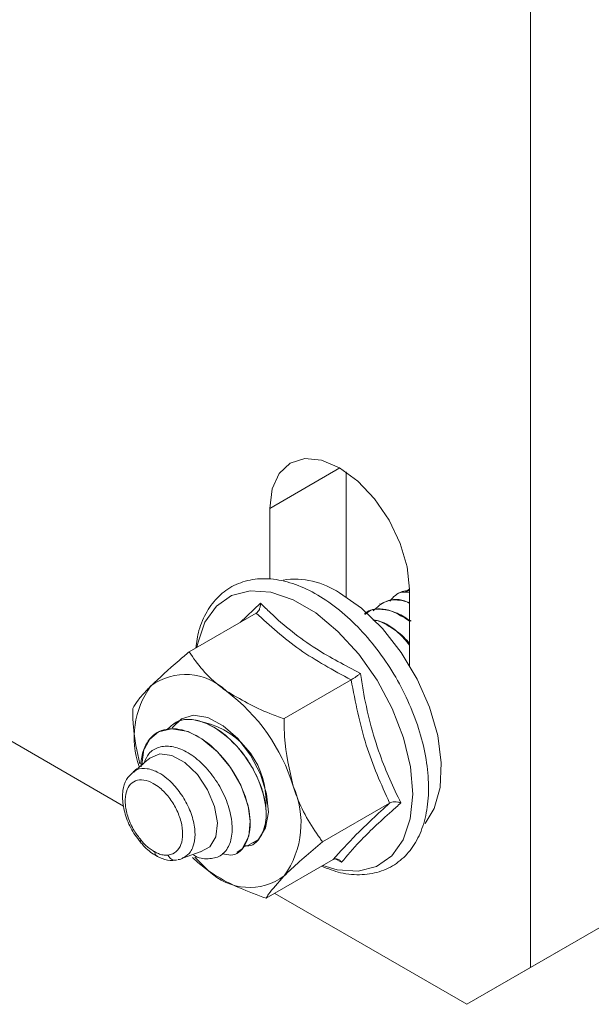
# Model space of a CAD drawing. Header units: millimetres. Extents: x 15 to 1486, y -3131 to -190.
# Tile 18 of 83: x 443 to 475, y -1911 to -1856. Entities that reach past the tile are written whole.
import ezdxf

# ---------------------------------------------------------------- set-up
doc = ezdxf.new("R2010")
doc.units = ezdxf.units.MM

msp = doc.modelspace()

# ---------------------------------------------------------------- linework, layer by layer
at = {"color": 7, "linetype": 'Continuous', "lineweight": 15}
for p, q in [((471.822, -1814.76), (471.822, -1908.662)), ((449.199, -1899.685), (410.288, -1877.222)), ((461.569, -1888.058), (461.569, -1881.124)), ((457.326, -1887.089), (457.326, -1883.147)), ((464.344, -1887.949), (464.337, -1887.953)), ((464.868, -1887.795), (465.084, -1887.642)), ((465.104, -1887.637), (465.104, -1891.875)), ((463.461, -1888.459), (463.453, -1888.463)), ((456.574, -1888.973), (452.851, -1891.122)), ((461.85, -1892.681), (458.127, -1894.83)), ((451.97, -1895.092), (451.963, -1895.096)), ((450.324, -1896.542), (450.219, -1897.396)), ((463.991, -1899.525), (460.269, -1901.674)), ((452.545, -1902.568), (453.468, -1902.237)), ((455.521, -1902.28), (455.528, -1902.276)), ((456.405, -1901.77), (456.412, -1901.765)), ((452.191, -1902.671), (452.19, -1902.671)), ((453.027, -1902.539), (453.093, -1902.603)), ((453.93, -1903.282), (453.158, -1902.535)), ((460.856, -1902.661), (457.134, -1904.81)), ((461.321, -1902.812), (460.967, -1902.626)), ((468.286, -1910.704), (457.605, -1904.538)), ((471.822, -1908.662), (476.064, -1906.213)), ((476.064, -1906.213), (472.529, -1908.255)), ((472.529, -1908.255), (468.286, -1910.704)), ((468.286, -1910.704), (471.822, -1908.662))]:
    msp.add_line(p, q, dxfattribs=at)
at = {"color": 8, "linetype": 'Continuous', "lineweight": 15}
for p, q in [((457.326, -1883.147), (461.216, -1880.901)), ((455.679, -1889.49), (456.816, -1888.413))]:
    msp.add_line(p, q, dxfattribs=at)
at = {"color": 7, "linetype": 'Continuous', "lineweight": 15, "flags": 128}
for points in [[(457.326, -1883.147), (457.459, -1882.061), (457.847, -1881.202), (458.465, -1880.629), (459.271, -1880.38), (460.209, -1880.473), (461.215, -1880.901), (462.222, -1881.635), (463.16, -1882.625), (463.965, -1883.804), (464.583, -1885.091), (464.972, -1886.398), (465.104, -1887.637)], [(461.215, -1887.841), (462.431, -1888.696), (463.59, -1889.816), (464.639, -1891.15), (465.527, -1892.634), (466.213, -1894.199), (466.666, -1895.773), (466.864, -1897.281), (466.797, -1898.653), (466.47, -1899.825), (465.97, -1900.657)], [(455.914, -1901.929), (456.115, -1901.888), (456.709, -1901.539), (457.1, -1900.902), (457.254, -1900.034), (457.156, -1899.01), (456.816, -1897.923), (456.263, -1896.869), (455.548, -1895.941), (454.733, -1895.222), (453.89, -1894.776), (453.095, -1894.642), (452.419, -1894.833), (451.921, -1895.331), (451.913, -1895.345)], [(455.51, -1902.245), (455.801, -1902.058), (456.164, -1901.369), (456.247, -1900.536), (456.123, -1899.67), (455.717, -1898.531), (455.148, -1897.543), (454.431, -1896.674), (453.561, -1895.952), (452.788, -1895.554), (451.86, -1895.389), (451.151, -1895.567), (450.661, -1895.963), (450.284, -1896.673), (450.284, -1896.673)], [(450.64, -1897.039), (450.664, -1897.018), (451.213, -1896.787), (451.891, -1896.875), (452.617, -1897.273), (453.306, -1897.934), (453.878, -1898.781), (454.266, -1899.713), (454.424, -1900.623), (454.335, -1901.403), (454.007, -1901.962), (453.48, -1902.235), (453.469, -1902.237)], [(453.027, -1902.539), (453.338, -1902.82), (453.93, -1903.282)]]:
    msp.add_lwpolyline(points, dxfattribs=at)
at = {"color": 8, "linetype": 'Continuous', "lineweight": 15, "flags": 128}
msp.add_lwpolyline([(460.283, -1902.992), (461.082, -1903.224), (462.237, -1903.303), (463.261, -1903.041), (464.11, -1902.451), (464.745, -1901.557), (465.14, -1900.4), (465.276, -1899.029), (465.148, -1897.504), (464.762, -1895.893), (464.135, -1894.265), (463.293, -1892.692), (462.274, -1891.242), (461.122, -1889.98), (459.888, -1888.959), (458.625, -1888.225), (457.389, -1887.809), (456.233, -1887.73), (455.209, -1887.992), (454.361, -1888.583), (453.726, -1889.476), (453.331, -1890.634), (453.286, -1890.871)], dxfattribs=at)
at = {"color": 7, "linetype": 'Continuous', "lineweight": 15}
for centre, radius, start, end in [((458.695, -1891.664), 4.579, 56.6008, 97.7609), ((452.654, -1895.613), 3.239, 45.5053, 126.7069), ((454.656, -1895.865), 4.86, 144.1209, 199.5374), ((448.665, -1901.644), 10.428, 17.0934, 53.1177), ((452.586, -1899.437), 4.543, 355.8723, 76.5808), ((452.53, -1897.287), 2.328, 161.3193, 164.7018), ((453.999, -1900.637), 5.07, 324.6785, 23.9523), ((456.2, -1900.972), 3.239, 225.5053, 306.7069)]:
    msp.add_arc(centre, radius, start, end, dxfattribs=at)
for points, knots in [([(460.209, -1903.035), (460.562, -1903.17), (461.327, -1903.463), (462.463, -1903.549), (463.561, -1903.35), (464.502, -1902.842), (465.245, -1902.079), (465.779, -1901.098), (466.099, -1899.921), (466.194, -1898.576), (466.057, -1897.105), (465.694, -1895.567), (465.12, -1894.019), (464.356, -1892.516), (463.429, -1891.108), (462.371, -1889.844), (461.216, -1888.769), (459.999, -1887.92), (458.756, -1887.331), (457.529, -1887.034), (456.367, -1887.05), (455.326, -1887.382), (454.461, -1887.999), (453.809, -1888.858), (453.375, -1889.831), (453.266, -1890.578), (453.217, -1890.911)], [0, 0, 0, 0, 0.037123, 0.080476, 0.122942, 0.16406, 0.204456, 0.245008, 0.286583, 0.329146, 0.372168, 0.41521, 0.45817, 0.50107, 0.543964, 0.586907, 0.629956, 0.673178, 0.71661, 0.760138, 0.803224, 0.845142, 0.885831, 0.926158, 0.96707, 1, 1, 1, 1]), ([(463.997, -1888.296), (464.2, -1888.071), (464.493, -1887.746), (464.962, -1887.802), (465.104, -1887.818)], [0, 0, 0, 0, 0.69599, 1, 1, 1, 1]), ([(465.104, -1887.741), (465.096, -1887.74), (464.816, -1887.7), (464.55, -1887.784), (464.357, -1887.946), (464.348, -1887.954)], [0, 0, 0, 0, 0.029412, 0.952274, 1, 1, 1, 1]), ([(456.574, -1888.973), (456.609, -1888.946), (456.681, -1888.892), (456.759, -1888.755), (456.808, -1888.595), (456.817, -1888.475), (456.816, -1888.415), (456.816, -1888.413)], [0, 0, 0, 0, 0.236168, 0.471367, 0.732415, 0.993147, 1, 1, 1, 1]), ([(456.816, -1888.413), (456.998, -1888.594), (457.913, -1889.498), (459.658, -1890.9), (461.529, -1891.877), (462.366, -1892.314)], [0, 0, 0, 0, 0.120964, 0.606826, 1, 1, 1, 1]), ([(463.072, -1888.836), (463.298, -1888.635), (463.792, -1888.197), (464.599, -1888.139), (465.065, -1888.399), (465.104, -1888.421)], [0, 0, 0, 0, 0.436764, 0.952062, 1, 1, 1, 1]), ([(465.104, -1888.39), (465.003, -1888.358), (464.567, -1888.224), (463.973, -1888.198), (463.603, -1888.416), (463.478, -1888.49)], [0, 0, 0, 0, 0.167403, 0.717433, 1, 1, 1, 1]), ([(461.85, -1892.681), (460.864, -1892.143), (458.861, -1891.048), (457.344, -1889.672), (456.574, -1888.973)], [0, 0, 0, 0, 0.49217, 1, 1, 1, 1]), ([(465.187, -1889.421), (464.93, -1889.255), (464.379, -1888.901), (463.528, -1888.715), (462.903, -1888.76), (462.639, -1888.954), (462.589, -1888.99)], [0, 0, 0, 0, 0.272911, 0.584008, 0.922004, 1, 1, 1, 1]), ([(462.614, -1889.044), (462.713, -1888.962), (463.088, -1888.652), (464.013, -1888.733), (464.771, -1889.203), (465.104, -1889.41)], [0, 0, 0, 0, 0.167051, 0.633566, 1, 1, 1, 1]), ([(465.104, -1890.659), (464.999, -1890.537), (464.642, -1890.128), (463.945, -1889.676), (463.343, -1889.352), (463.067, -1889.335), (463.054, -1889.335)], [0, 0, 0, 0, 0.1709306, 0.5774635, 0.980348, 1, 1, 1, 1]), ([(463.102, -1889.373), (463.141, -1889.374), (463.562, -1889.381), (464.337, -1889.843), (464.901, -1890.506), (465.104, -1890.745)], [0, 0, 0, 0, 0.059971, 0.660733, 1, 1, 1, 1]), ([(450.718, -1893.017), (451.202, -1892.562), (451.832, -1891.971), (452.66, -1891.282), (452.851, -1891.122)], [0, 0, 0, 0, 0.7690072, 1, 1, 1, 1]), ([(452.851, -1891.122), (453.086, -1891.46), (453.562, -1892.143), (454.316, -1892.861), (454.817, -1893.225), (454.924, -1893.303)], [0, 0, 0, 0, 0.434794, 0.879848, 1, 1, 1, 1]), ([(462.366, -1892.314), (462.365, -1892.315), (462.327, -1892.347), (462.243, -1892.414), (462.108, -1892.514), (461.97, -1892.609), (461.89, -1892.657), (461.85, -1892.681)], [0, 0, 0, 0, 0.006853, 0.267585, 0.528633, 0.763832, 1, 1, 1, 1]), ([(462.366, -1892.314), (462.415, -1892.624), (462.563, -1893.554), (462.89, -1895.084), (463.398, -1896.738), (463.986, -1898.215), (464.408, -1899.08), (464.619, -1899.514)], [0, 0, 0, 0, 0.120864, 0.362778, 0.606919, 0.802959, 1, 1, 1, 1]), ([(463.991, -1899.525), (463.52, -1898.472), (462.561, -1896.332), (462.089, -1893.911), (461.85, -1892.681)], [0, 0, 0, 0, 0.49217, 1, 1, 1, 1]), ([(449.716, -1894.258), (449.801, -1894.116), (449.973, -1893.828), (450.362, -1893.378), (450.656, -1893.08), (450.718, -1893.017)], [0, 0, 0, 0, 0.434794, 0.879848, 1, 1, 1, 1]), ([(454.924, -1893.303), (455.69, -1893.751), (456.687, -1894.334), (457.857, -1894.737), (458.127, -1894.83)], [0, 0, 0, 0, 0.769007, 1, 1, 1, 1]), ([(449.716, -1894.258), (449.719, -1894.597), (449.729, -1895.652), (449.954, -1896.659), (450.107, -1897.343)], [0, 0, 0, 0, 0.321212, 1, 1, 1, 1]), ([(451.604, -1895.453), (451.823, -1895.25), (452.311, -1894.799), (453.479, -1894.888), (454.848, -1895.624), (456.166, -1897.063), (456.999, -1898.821), (457.213, -1900.397), (456.868, -1901.436), (456.359, -1901.979), (455.949, -1901.886), (455.897, -1901.875)], [0, 0, 0, 0, 0.099682, 0.220914, 0.340068, 0.482019, 0.623173, 0.742632, 0.863708, 0.982891, 1, 1, 1, 1]), ([(456.396, -1901.736), (456.455, -1901.713), (456.667, -1901.631), (456.964, -1901.197), (457.162, -1900.495), (457.123, -1899.722), (456.999, -1899.079), (456.764, -1898.327), (456.416, -1897.626), (456.12, -1897.162), (456.033, -1897.034), (455.998, -1896.984), (455.99, -1896.973), (455.989, -1896.971), (455.988, -1896.971), (455.988, -1896.971), (455.988, -1896.971), (455.988, -1896.97), (455.988, -1896.97), (455.988, -1896.97), (455.986, -1896.968), (455.981, -1896.96), (455.907, -1896.856), (455.531, -1896.359), (454.834, -1895.667), (453.955, -1895.127), (453.109, -1894.853), (452.429, -1894.842), (452.08, -1895.058), (451.984, -1895.117)], [0, 0, 0, 0, 0.028037, 0.09984, 0.214863, 0.289602, 0.327894, 0.394293, 0.491686, 0.514512, 0.525926, 0.52878, 0.529136, 0.529225, 0.529248, 0.529259, 0.529261, 0.529262, 0.529272, 0.529312, 0.529475, 0.529822, 0.531477, 0.560091, 0.679551, 0.768896, 0.841194, 0.956251, 1, 1, 1, 1]), ([(458.127, -1894.83), (458.132, -1895.169), (458.148, -1896.452), (458.427, -1897.677), (458.632, -1898.579)], [0, 0, 0, 0, 0.263898, 1, 1, 1, 1]), ([(450.324, -1896.542), (450.403, -1896.374), (450.649, -1895.851), (451.391, -1895.346), (452.587, -1895.387), (453.966, -1896.138), (455.281, -1897.572), (456.116, -1899.333), (456.327, -1900.902), (455.991, -1901.965), (455.383, -1902.515), (454.851, -1902.368), (454.685, -1902.322)], [0, 0, 0, 0, 0.050266, 0.157449, 0.266432, 0.373548, 0.501157, 0.628049, 0.73544, 0.844283, 0.951424, 1, 1, 1, 1]), ([(450.185, -1897.504), (450.185, -1897.501), (450.144, -1897.185), (450.214, -1896.928), (450.284, -1896.673)], [0, 0, 0, 0, 0.007477, 1, 1, 1, 1]), ([(450.357, -1897.279), (450.433, -1897.101), (450.608, -1896.691), (451.149, -1896.375), (451.873, -1896.325), (452.695, -1896.627), (453.523, -1897.237), (454.269, -1898.097), (454.849, -1899.121), (455.203, -1900.187), (455.278, -1901.182), (455.076, -1901.986), (454.605, -1902.514), (453.92, -1902.652), (453.374, -1902.595), (453.089, -1902.406), (453.089, -1902.405)], [0, 0, 0, 0, 0.0557755, 0.1290314, 0.2033948, 0.2789144, 0.3547043, 0.4324735, 0.5102019, 0.5897205, 0.6697254, 0.750651, 0.8329161, 0.9152816, 0.9997954, 1, 1, 1, 1]), ([(450.64, -1897.039), (450.437, -1897.217), (450.154, -1897.467), (449.829, -1897.715), (449.736, -1897.785)], [0, 0, 0, 0, 0.716564, 1, 1, 1, 1]), ([(449.72, -1897.827), (449.592, -1897.948), (449.312, -1898.211), (449.137, -1898.841), (449.141, -1899.609), (449.378, -1900.472), (449.745, -1901.2), (450.046, -1901.562), (450.15, -1901.686)], [0, 0, 0, 0, 0.143437, 0.314107, 0.500149, 0.697348, 0.895737, 1, 1, 1, 1]), ([(451.678, -1902.408), (451.767, -1902.391), (452.01, -1902.344), (452.251, -1902.125), (452.44, -1901.751), (452.521, -1901.263), (452.428, -1900.568), (452.157, -1899.845), (451.741, -1899.181), (451.282, -1898.704), (450.799, -1898.373), (450.317, -1898.202), (449.849, -1898.249), (449.496, -1898.526), (449.297, -1899.002), (449.276, -1899.631), (449.441, -1900.343), (449.753, -1901.03), (450.042, -1901.409), (450.174, -1901.582)], [0, 0, 0, 0, 0.0376858, 0.1025273, 0.1345926, 0.1994144, 0.2645253, 0.3292658, 0.3931404, 0.4561366, 0.5000968, 0.5627742, 0.6254576, 0.6880844, 0.7512452, 0.8153071, 0.8801561, 0.9452614, 1, 1, 1, 1]), ([(458.632, -1898.579), (458.681, -1898.727), (459.037, -1899.803), (459.635, -1900.825), (460.22, -1901.609), (460.269, -1901.674)], [0, 0, 0, 0, 0.127944, 0.927356, 1, 1, 1, 1]), ([(460.856, -1902.661), (461.25, -1902.216), (462.051, -1901.312), (463.338, -1900.127), (463.991, -1899.525)], [0, 0, 0, 0, 0.49217, 1, 1, 1, 1]), ([(464.619, -1899.514), (464.447, -1899.666), (463.583, -1900.427), (462.333, -1901.606), (461.634, -1902.44), (461.321, -1902.812)], [0, 0, 0, 0, 0.120964, 0.606826, 1, 1, 1, 1]), ([(464.619, -1899.514), (464.618, -1899.513), (464.563, -1899.494), (464.449, -1899.464), (464.278, -1899.452), (464.116, -1899.469), (464.033, -1899.506), (463.991, -1899.525)], [0, 0, 0, 0, 0.006853, 0.267585, 0.528633, 0.763832, 1, 1, 1, 1]), ([(450.145, -1901.69), (450.142, -1901.688), (450.128, -1901.677), (450.142, -1901.639), (450.163, -1901.6), (450.171, -1901.587), (450.174, -1901.582)], [0, 0, 0, 0, 0.173588, 0.738663, 0.90193, 1, 1, 1, 1]), ([(450.147, -1901.694), (450.203, -1901.762), (450.44, -1902.048), (450.77, -1902.315), (451.012, -1902.442), (451.046, -1902.46)], [0, 0, 0, 0, 0.211943, 0.889738, 1, 1, 1, 1]), ([(450.174, -1901.582), (450.27, -1901.69), (450.431, -1901.873), (450.678, -1902.073), (450.837, -1902.177), (450.922, -1902.223), (450.936, -1902.23)], [0, 0, 0, 0, 0.401298, 0.674876, 0.948413, 1, 1, 1, 1]), ([(460.269, -1901.674), (459.914, -1901.972), (459.197, -1902.574), (458.515, -1903.194), (458.202, -1903.503), (458.136, -1903.568)], [0, 0, 0, 0, 0.434794, 0.879848, 1, 1, 1, 1]), ([(450.936, -1902.23), (451.004, -1902.265), (451.161, -1902.346), (451.393, -1902.41), (451.57, -1902.421), (451.659, -1902.41), (451.678, -1902.408)], [0, 0, 0, 0, 0.261201, 0.600248, 0.914316, 1, 1, 1, 1]), ([(450.936, -1902.23), (450.936, -1902.238), (450.937, -1902.256), (450.944, -1902.317), (450.972, -1902.405), (451.026, -1902.446), (451.053, -1902.466)], [0, 0, 0, 0, 0.0711442, 0.1658556, 0.5830219, 1, 1, 1, 1]), ([(451.054, -1902.463), (451.102, -1902.49), (451.334, -1902.619), (451.712, -1902.731), (451.983, -1902.701), (452.071, -1902.692)], [0, 0, 0, 0, 0.148738, 0.725474, 1, 1, 1, 1]), ([(452.19, -1902.671), (452.147, -1902.686), (452.062, -1902.714), (451.925, -1902.686), (451.802, -1902.607), (451.727, -1902.51), (451.691, -1902.44), (451.682, -1902.417), (451.678, -1902.408)], [0, 0, 0, 0, 0.224163, 0.448327, 0.672497, 0.896683, 0.960779, 1, 1, 1, 1]), ([(452.238, -1902.664), (452.291, -1902.659), (452.393, -1902.651), (452.483, -1902.58), (452.527, -1902.547)], [0, 0, 0, 0, 0.5186314, 1, 1, 1, 1]), ([(461.321, -1902.812), (461.321, -1902.811), (461.29, -1902.768), (461.22, -1902.694), (461.101, -1902.63), (460.974, -1902.612), (460.896, -1902.644), (460.856, -1902.661)], [0, 0, 0, 0, 0.006853, 0.267585, 0.528633, 0.763832, 1, 1, 1, 1]), ([(457.134, -1904.81), (456.629, -1904.628), (455.608, -1904.259), (454.561, -1903.711), (454.041, -1903.357), (453.93, -1903.282)], [0, 0, 0, 0, 0.434794, 0.879848, 1, 1, 1, 1]), ([(458.136, -1903.568), (457.793, -1903.941), (457.347, -1904.426), (457.174, -1904.738), (457.134, -1904.81)], [0, 0, 0, 0, 0.7690072, 1, 1, 1, 1])]:
    msp.add_open_spline(points, degree=3, knots=knots, dxfattribs=at)
at = {"color": 8, "linetype": 'Continuous', "lineweight": 15}
msp.add_open_spline([(449.761, -1897.817), (449.823, -1897.761), (450.017, -1897.583), (450.507, -1897.573), (451.087, -1897.771), (451.679, -1898.177), (452.242, -1898.757), (452.756, -1899.563), (453.094, -1900.438), (453.215, -1901.28), (453.117, -1901.866), (452.906, -1902.309), (452.694, -1902.451), (452.559, -1902.541)], degree=3, knots=[0, 0, 0, 0, 0.048503, 0.151684, 0.25481, 0.327125, 0.430826, 0.535887, 0.642148, 0.748787, 0.854854, 0.90734, 1, 1, 1, 1], dxfattribs=at)

doc.saveas('drawing.dxf')
